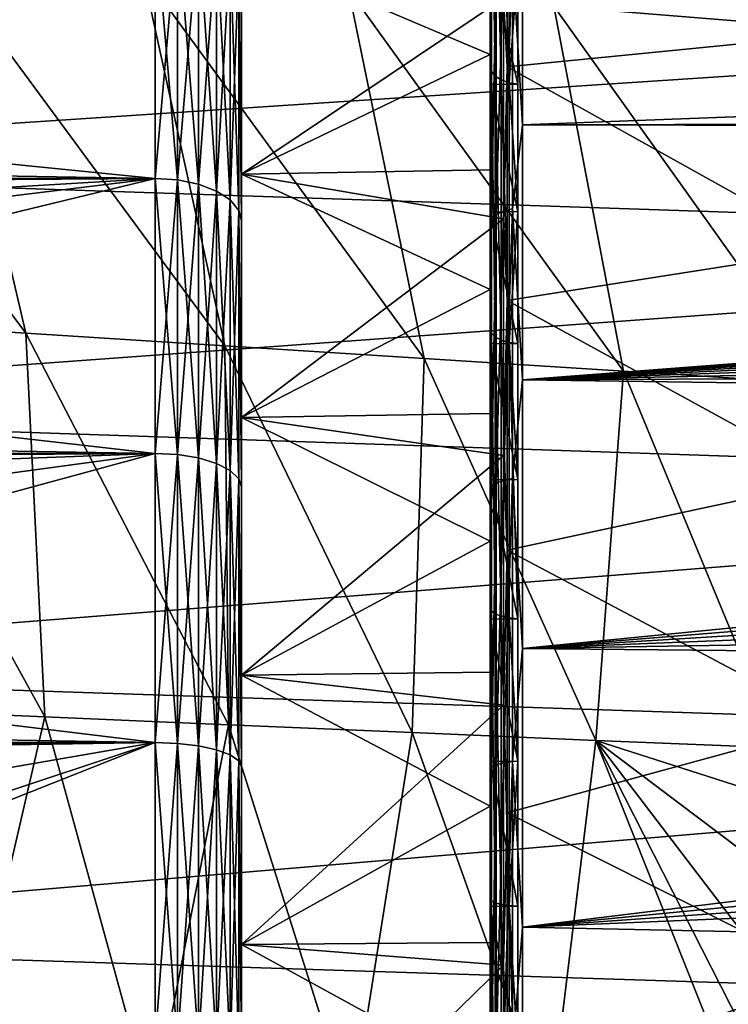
# Model space of a CAD drawing. Header units: metres. Extents: x -160 to 52, y -25 to 25.
# Tile 136 of 168: x -3.45 to 3.11, y 4.6 to 13.72. Entities that reach past the tile are written whole.
import ezdxf

# ---------------------------------------------------------------- set-up
doc = ezdxf.new("R2010")
doc.units = ezdxf.units.M
doc.layers.add('solid_509089_SW0001', color=7, linetype='CONTINUOUS')

msp = doc.modelspace()

# ---------------------------------------------------------------- linework, layer by layer
at = {"layer": 'solid_509089_SW0001'}
for points in [[(1.768738, 16.867477, 181.734558), (3.396418, 13.689639, 184.645828), (1.491148, 13.844373, 174.136017)], [(1.768738, 16.867477, 181.734558), (3.286088, 16.746914, 190.052185), (3.396418, 13.689639, 184.645828)], [(0.912206, 15.480628, 18.243017), (0.912206, 13.239685, 19.929081), (0.9, 13.983571, 19.518625)], [(0.947877, 13.196589, 19.86421), (0.912206, 13.239685, 19.929081), (0.912206, 15.480628, 18.243017)], [(0.947876, 15.430237, 18.183634), (0.947877, 13.196589, 19.86421), (0.912206, 15.480628, 18.243017)], [(1.004104, 13.160827, 19.810379), (0.947877, 13.196589, 19.86421), (0.947876, 15.430237, 18.183634)], [(1.004104, 15.388423, 18.134357), (1.004104, 13.160827, 19.810379), (0.947876, 15.430237, 18.183634)], [(1.004104, 15.388423, 18.134357), (1.076303, 15.358595, 18.099207), (1.076303, 13.135317, 19.77198)], [(1.004104, 15.388423, 18.134357), (1.076303, 13.135317, 19.77198), (1.004104, 13.160827, 19.810379)], [(1.057903, 15.268029, -16.280106), (4.0899, 15.391882, -15.13423), (4.0899, 13.580384, -16.778799)], [(1.158248, 14.25702, 18.949333), (1.076303, 13.135317, 19.77198), (1.076303, 15.358595, 18.099207)], [(1.024543, 13.917835, -17.452791), (1.057903, 15.268029, -16.280106), (1.057903, 13.283013, -17.936445)], [(1.057903, 13.283013, -17.936445), (1.057903, 15.268029, -16.280106), (4.0899, 13.580384, -16.778799)], [(1.107564, 14.312249, 19.99004), (1.2, 12.746806, 21.039938), (1.2, 14.958808, 19.529314)], [(1.2, 14.958808, 19.529314), (1.2, 12.746806, 21.039938), (33.511787, 13.97195, 20.247091)], [(-159.199997, 14.630385, -19.652018), (-2.2, 14.630385, -19.652018), (-2.2, 12.25, -21.217623)], [(-159.199997, 12.25, -21.217623), (-159.199997, 14.630385, -19.652018), (-2.2, 12.25, -21.217623)], [(-9.864516, 13.77882, 20.258186), (-9.724403, 13.001941, 20.765345), (-2.2, 14.630385, 19.652018)], [(-9.724403, 13.001941, 20.765345), (-2.2, 12.25, 21.217623), (-2.2, 14.630385, 19.652018)], [(-1.992945, 12.23637, -21.194016), (-2.2, 12.25, -21.217623), (-2.2, 14.630385, -19.652018)], [(-1.992945, 12.23637, -21.194016), (-2.2, 14.630385, -19.652018), (-1.992945, 14.614107, -19.630154)], [(-1.992945, 14.614107, 19.630154), (-2.2, 14.630385, 19.652018), (-2.2, 12.25, 21.217623)], [(-1.992945, 14.614107, 19.630154), (-2.2, 12.25, 21.217623), (-1.992945, 12.23637, 21.194016)], [(-1.992945, 14.614107, -19.630154), (-1.799819, 14.566319, -19.565964), (-1.799819, 12.196358, -21.124712)], [(-1.992945, 12.23637, -21.194016), (-1.992945, 14.614107, -19.630154), (-1.799819, 12.196358, -21.124712)], [(-1.992945, 14.614107, 19.630154), (-1.992945, 12.23637, 21.194016), (-1.799819, 14.566319, 19.565964)], [(-1.992945, 12.23637, 21.194016), (-1.799819, 12.196358, 21.124712), (-1.799819, 14.566319, 19.565964)], [(-1.799819, 14.566319, -19.565964), (-1.634018, 14.490286, -19.463831), (-1.634018, 12.132694, -21.014444)], [(-1.799819, 12.196358, -21.124712), (-1.799819, 14.566319, -19.565964), (-1.634018, 12.132694, -21.014444)], [(-1.799819, 14.566319, 19.565964), (-1.799819, 12.196358, 21.124712), (-1.634018, 14.490286, 19.463831)], [(-9.861457, 14.462721, 245.303558), (-9.542737, 12.363952, 246.833176), (11.630802, 13.757967, 241.405121)], [(-6.119967, 14.463367, 132.095535), (-3.399103, 10.815187, 141.614471), (-5.244128, 10.931749, 131.297592)], [(-6.119967, 14.463367, 132.095535), (-4.217223, 14.308618, 142.605667), (-3.399103, 10.815187, 141.614471)], [(-1.799819, 12.196358, 21.124712), (-1.634018, 12.132694, 21.014444), (-1.634018, 14.490286, 19.463831)], [(-1.634018, 14.490286, -19.463831), (-1.506866, 14.391197, -19.330732), (-1.506866, 12.049727, -20.870741)], [(-1.634018, 12.132694, -21.014444), (-1.634018, 14.490286, -19.463831), (-1.506866, 12.049727, -20.870741)], [(-1.634018, 14.490286, 19.463831), (-1.634018, 12.132694, 21.014444), (-1.506866, 14.391197, 19.330732)], [(0.9, 13.396189, 17.859016), (0.9, 14.417443, 17.045235), (-1.4, 14.376002, 17.132652)], [(0.9, 14.252543, 18.952682), (0.9, 14.417443, 17.045235), (0.9, 13.396189, 17.859016)], [(-1.634018, 12.132694, 21.014444), (-1.506866, 12.049727, 20.870741), (-1.506866, 14.391197, 19.330732)], [(-1.506866, 14.391197, -19.330732), (-1.427043, 14.27582, -19.175755), (-1.427043, 11.953123, -20.703417)], [(-1.506866, 12.049727, -20.870741), (-1.506866, 14.391197, -19.330732), (-1.427043, 11.953123, -20.703417)], [(-1.506866, 14.391197, 19.330732), (-1.506866, 12.049727, 20.870741), (-1.427043, 14.27582, 19.175755)], [(-1.4, 14.376002, -17.132652), (-1.4, 12.289958, -18.685638), (-1.4, 14.161719, -19.00354)], [(-1.4, 12.289958, 18.685638), (-1.4, 14.376002, 17.132652), (-1.4, 14.16172, 19.00354)], [(1.024543, 13.917835, -17.452791), (-1.4, 12.289958, -18.685638), (-1.4, 14.376002, -17.132652)], [(0.9, 13.396189, 17.859016), (-1.4, 14.376002, 17.132652), (-1.4, 12.289958, 18.685638)], [(1.023817, 11.946703, 21.438892), (1.107564, 11.967433, 21.476095), (1.107564, 14.312249, 19.99004)], [(1.023817, 11.946703, 21.438892), (1.107564, 14.312249, 19.99004), (1.023817, 14.287457, 19.955412)], [(1.107564, 14.312249, 19.99004), (1.107564, 11.967433, 21.476095), (1.2, 12.746806, 21.039938)], [(-4.217223, 14.308618, 142.605667), (-1.554135, 10.698624, 151.931351), (-3.399103, 10.815187, 141.614471)], [(-4.217223, 14.308618, 142.605667), (-2.314467, 14.15387, 153.115784), (-1.554135, 10.698624, 151.931351)], [(-1.506866, 12.049727, 20.870741), (-1.427043, 11.953123, 20.703417), (-1.427043, 14.27582, 19.175755)], [(-1.427043, 14.27582, -19.175755), (-1.4, 14.161719, -19.00354), (-1.4, 11.858169, -20.520084)], [(-1.427043, 11.953123, -20.703417), (-1.427043, 14.27582, -19.175755), (-1.4, 11.858169, -20.520084)], [(-1.427043, 14.27582, 19.175755), (-1.4, 11.85817, 20.520082), (-1.4, 14.16172, 19.00354)], [(-1.427043, 14.27582, 19.175755), (-1.427043, 11.953123, 20.703417), (-1.4, 11.85817, 20.520082)], [(0.9, 14.252543, 18.952682), (1.158248, 13.121789, 19.75243), (1.158248, 14.25702, 18.949333)], [(0.9, 13.117423, 19.755331), (0.9, 14.252543, 18.952682), (0.9, 13.396189, 17.859016)], [(0.9, 13.117423, 19.755331), (1.158248, 13.121789, 19.75243), (0.9, 14.252543, 18.952682)], [(0.95735, 14.248799, 19.901419), (0.914683, 14.20007, 19.833359), (0.914683, 11.873633, 21.307766)], [(0.95735, 11.914379, 21.380888), (0.95735, 14.248799, 19.901419), (0.914683, 11.873633, 21.307766)], [(1.023817, 14.287457, 19.955412), (0.95735, 14.248799, 19.901419), (0.95735, 11.914379, 21.380888)], [(1.023817, 11.946703, 21.438892), (1.023817, 14.287457, 19.955412), (0.95735, 11.914379, 21.380888)], [(1.158248, 14.25702, 18.949333), (1.158248, 13.121789, 19.75243), (1.076303, 13.135317, 19.77198)], [(-2.314467, 14.15387, 153.115784), (0.291066, 10.582062, 162.248199), (-1.554135, 10.698624, 151.931351)], [(-2.314467, 14.15387, 153.115784), (-0.411705, 13.999121, 163.625916), (0.291066, 10.582062, 162.248199)], [(-1.4, 12.289958, 18.685638), (-1.4, 14.16172, 19.00354), (-1.4, 11.85817, 20.520082)], [(-1.4, 12.289958, -18.685638), (-1.4, 11.858169, -20.520084), (-1.4, 14.161719, -19.00354)], [(0.914683, 14.20007, 19.833359), (0.9, 14.156367, 19.750622), (0.9, 11.837881, 21.22154)], [(0.914683, 11.873633, 21.307766), (0.914683, 14.20007, 19.833359), (0.9, 11.837881, 21.22154)], [(0.9, 13.983571, 19.518625), (0.9, 11.837881, 21.22154), (0.9, 14.156367, 19.750622)], [(-0.411705, 13.999121, 163.625916), (2.136335, 10.465501, 172.565048), (0.291066, 10.582062, 162.248199)], [(-0.411705, 13.999121, 163.625916), (1.491148, 13.844373, 174.136017), (2.136335, 10.465501, 172.565048)], [(0.9, 13.983571, 19.518625), (0.9, 11.693027, 20.971193), (0.9, 11.837881, 21.22154)], [(0.912206, 13.239685, 19.929081), (0.9, 11.693027, 20.971193), (0.9, 13.983571, 19.518625)], [(1.2, 12.746806, 21.039938), (33.666878, 12.815843, 20.997957), (33.511787, 13.97195, 20.247091)], [(1.024543, 13.917835, -17.452791), (1.024543, 11.876264, -18.901333), (-1.4, 12.289958, -18.685638)], [(1.024543, 13.917835, -17.452791), (1.057903, 13.283013, -17.936445), (1.024543, 11.876264, -18.901333)], [(1.491148, 13.844373, 174.136017), (3.984539, 10.348959, 182.881516), (2.136335, 10.465501, 172.565048)], [(1.491148, 13.844373, 174.136017), (3.396418, 13.689639, 184.645828), (3.984539, 10.348959, 182.881516)], [(-9.542737, 12.363952, 246.833176), (11.899366, 11.641235, 242.831116), (11.630802, 13.757967, 241.405121)], [(1.057903, 13.283013, -17.936445), (4.0899, 13.580384, -16.778799), (4.0899, 11.594419, -18.207811)], [(0.9, 12.329142, 18.611685), (0.9, 13.396189, 17.859016), (-1.4, 12.289958, 18.685638)], [(0.9, 13.117423, 19.755331), (0.9, 13.396189, 17.859016), (0.9, 12.329142, 18.611685)], [(0.912206, 13.239685, 19.929081), (0.912206, 10.81685, 21.341351), (0.9, 11.693027, 20.971193)], [(0.947877, 10.78164, 21.271883), (0.912206, 10.81685, 21.341351), (0.912206, 13.239685, 19.929081)], [(0.947877, 13.196589, 19.86421), (0.947877, 10.78164, 21.271883), (0.912206, 13.239685, 19.929081)], [(1.024543, 11.876264, -18.901333), (1.057903, 13.283013, -17.936445), (1.057903, 11.119779, -19.352133)], [(1.057903, 11.119779, -19.352133), (1.057903, 13.283013, -17.936445), (4.0899, 11.594419, -18.207811)], [(1.004104, 10.752423, 21.214237), (0.947877, 10.78164, 21.271883), (0.947877, 13.196589, 19.86421)], [(1.004104, 13.160827, 19.810379), (1.004104, 10.752423, 21.214237), (0.947877, 13.196589, 19.86421)], [(1.004104, 13.160827, 19.810379), (1.076303, 13.135317, 19.77198), (1.076303, 10.731581, 21.173117)], [(1.004104, 13.160827, 19.810379), (1.076303, 10.731581, 21.173117), (1.004104, 10.752423, 21.214237)], [(1.158248, 11.94233, 20.487083), (1.076303, 10.731581, 21.173117), (1.076303, 13.135317, 19.77198)], [(1.158248, 13.121789, 19.75243), (1.158248, 11.94233, 20.487083), (1.076303, 13.135317, 19.77198)], [(0.9, 13.117423, 19.755331), (1.158248, 11.94233, 20.487083), (1.158248, 13.121789, 19.75243)], [(0.9, 11.938109, 20.489552), (0.9, 13.117423, 19.755331), (0.9, 12.329142, 18.611685)], [(0.9, 11.938109, 20.489552), (1.158248, 11.94233, 20.487083), (0.9, 13.117423, 19.755331)], [(-9.724403, 13.001941, 20.765345), (-9.589742, 12.197448, 21.247877), (-2.2, 12.25, 21.217623)], [(1.2, 12.746806, 21.039938), (32.434998, 12.768085, 21.027031), (33.666878, 12.815843, 20.997957)], [(1.2, 12.746806, 21.039938), (31.304956, 12.683683, 21.078051), (32.434998, 12.768085, 21.027031)], [(1.107564, 11.967433, 21.476095), (1.2, 10.383676, 22.301105), (1.2, 12.746806, 21.039938)], [(1.2, 12.746806, 21.039938), (1.2, 10.383676, 22.301105), (31.304956, 12.683683, 21.078051)], [(1.2, 10.383676, 22.301105), (30.27556, 12.563008, 21.150198), (31.304956, 12.683683, 21.078051)], [(1.2, 10.383676, 22.301105), (29.336802, 12.412885, 21.238651), (30.27556, 12.563008, 21.150198)], [(1.2, 10.383676, 22.301105), (28.472416, 12.234054, 21.342163), (29.336802, 12.412885, 21.238651)], [(-9.542737, 12.363952, 246.833176), (-9.275874, 10.097981, 248.113937), (11.899366, 11.641235, 242.831116)], [(0.9, 11.219743, 19.300787), (0.9, 12.329142, 18.611685), (-1.4, 12.289958, 18.685638)], [(0.9, 11.938109, 20.489552), (0.9, 12.329142, 18.611685), (0.9, 11.219743, 19.300787)], [(-159.199997, 12.25, -21.217623), (-2.2, 12.25, -21.217623), (-2.2, 9.703955, -22.496294)], [(-159.199997, 9.703955, -22.496294), (-159.199997, 12.25, -21.217623), (-2.2, 9.703955, -22.496294)], [(-9.589742, 12.197448, 21.247877), (-9.528477, 11.80933, 21.466013), (-2.2, 12.25, 21.217623)], [(-9.528477, 11.80933, 21.466013), (-9.460735, 11.364015, 21.70505), (-2.2, 12.25, 21.217623)], [(-9.460735, 11.364015, 21.70505), (-9.338019, 10.516114, 22.128292), (-2.2, 12.25, 21.217623)], [(-9.338019, 10.516114, 22.128292), (-2.2, 9.703955, 22.496294), (-2.2, 12.25, 21.217623)], [(-1.992945, 9.693157, -22.471264), (-2.2, 9.703955, -22.496294), (-2.2, 12.25, -21.217623)], [(-1.992945, 9.693157, -22.471264), (-2.2, 12.25, -21.217623), (-1.992945, 12.23637, -21.194016)], [(-1.992945, 12.23637, 21.194016), (-2.2, 12.25, 21.217623), (-2.2, 9.703955, 22.496294)], [(-1.992945, 12.23637, 21.194016), (-2.2, 9.703955, 22.496294), (-1.992945, 9.693157, 22.471264)], [(-1.992945, 12.23637, -21.194016), (-1.799819, 12.196358, -21.124712), (-1.799819, 9.661461, -22.397785)], [(-1.992945, 9.693157, -22.471264), (-1.992945, 12.23637, -21.194016), (-1.799819, 9.661461, -22.397785)], [(-1.992945, 12.23637, 21.194016), (-1.992945, 9.693157, 22.471264), (-1.799819, 12.196358, 21.124712)], [(-1.4, 12.289958, -18.685638), (-1.4, 10.037259, -19.986235), (-1.4, 11.858169, -20.520084)], [(-1.4, 10.037259, 19.986235), (-1.4, 12.289958, 18.685638), (-1.4, 11.85817, 20.520082)], [(1.024543, 11.876264, -18.901333), (-1.4, 10.037259, -19.986235), (-1.4, 12.289958, -18.685638)], [(0.9, 11.219743, 19.300787), (-1.4, 12.289958, 18.685638), (-1.4, 10.037259, 19.986235)], [(1.2, 10.383676, 22.301105), (27.670261, 12.027897, 21.459024), (28.472416, 12.234054, 21.342163)], [(-1.992945, 9.693157, 22.471264), (-1.799819, 9.661461, 22.397785), (-1.799819, 12.196358, 21.124712)], [(-1.799819, 12.196358, -21.124712), (-1.634018, 12.132694, -21.014444), (-1.634018, 9.61103, -22.28087)], [(-1.799819, 9.661461, -22.397785), (-1.799819, 12.196358, -21.124712), (-1.634018, 9.61103, -22.28087)], [(-1.799819, 12.196358, 21.124712), (-1.799819, 9.661461, 22.397785), (-1.634018, 12.132694, 21.014444)], [(-1.799819, 9.661461, 22.397785), (-1.634018, 9.61103, 22.28087), (-1.634018, 12.132694, 21.014444)], [(-1.634018, 12.132694, -21.014444), (-1.506866, 12.049727, -20.870741), (-1.506866, 9.545307, -22.128508)], [(-1.634018, 9.61103, -22.28087), (-1.634018, 12.132694, -21.014444), (-1.506866, 9.545307, -22.128508)], [(-1.634018, 12.132694, 21.014444), (-1.634018, 9.61103, 22.28087), (-1.506866, 12.049727, 20.870741)], [(-1.634018, 9.61103, 22.28087), (-1.506866, 9.545307, 22.128508), (-1.506866, 12.049727, 20.870741)], [(-1.506866, 12.049727, -20.870741), (-1.427043, 11.953123, -20.703417), (-1.427043, 9.468781, -21.951099)], [(-1.506866, 9.545307, -22.128508), (-1.506866, 12.049727, -20.870741), (-1.427043, 9.468781, -21.951099)], [(-1.506866, 12.049727, 20.870741), (-1.506866, 9.545307, 22.128508), (-1.427043, 11.953123, 20.703417)], [(-1.506866, 9.545307, 22.128508), (-1.427043, 9.468781, 21.951099), (-1.427043, 11.953123, 20.703417)], [(-1.427043, 11.953123, -20.703417), (-1.4, 11.858169, -20.520084), (-1.4, 9.393953, -21.758732)], [(-1.427043, 9.468781, -21.951099), (-1.427043, 11.953123, -20.703417), (-1.4, 9.393953, -21.758732)], [(-1.427043, 11.953123, 20.703417), (-1.4, 9.393954, 21.758732), (-1.4, 11.85817, 20.520082)], [(-1.427043, 11.953123, 20.703417), (-1.427043, 9.468781, 21.951099), (-1.4, 9.393954, 21.758732)], [(0.9, 11.938109, 20.489552), (1.158248, 10.720726, 21.151972), (1.158248, 11.94233, 20.487083)], [(1.023817, 11.946703, 21.438892), (0.95735, 11.914379, 21.380888), (0.957351, 9.428053, 22.587753)], [(1.023817, 9.45363, 22.649033), (1.023817, 11.946703, 21.438892), (0.957351, 9.428053, 22.587753)], [(1.023817, 9.45363, 22.649033), (1.107564, 9.470036, 22.688335), (1.107564, 11.967433, 21.476095)], [(1.023817, 9.45363, 22.649033), (1.107564, 11.967433, 21.476095), (1.023817, 11.946703, 21.438892)], [(1.158248, 11.94233, 20.487083), (1.158248, 10.720726, 21.151972), (1.076303, 10.731581, 21.173117)], [(1.107564, 11.967433, 21.476095), (1.107564, 9.470036, 22.688335), (1.2, 10.383676, 22.301105)], [(1.2, 10.383676, 22.301105), (26.8955, 11.788379, 21.59153), (27.670261, 12.027897, 21.459024)], [(1.024543, 11.876264, -18.901333), (1.024543, 9.685346, -20.112188), (-1.4, 10.037259, -19.986235)], [(-1.4, 10.037259, 19.986235), (-1.4, 11.85817, 20.520082), (-1.4, 9.393954, 21.758732)], [(-1.4, 10.037259, -19.986235), (-1.4, 9.393953, -21.758732), (-1.4, 11.858169, -20.520084)], [(0.9, 10.716967, 21.153816), (0.9, 11.938109, 20.489552), (0.9, 11.219743, 19.300787)], [(0.9, 10.716967, 21.153816), (1.158248, 10.720726, 21.151972), (0.9, 11.938109, 20.489552)], [(0.914683, 11.873633, 21.307766), (0.9, 11.837881, 21.22154), (0.9, 9.3675, 22.421856)], [(0.914683, 9.395809, 22.510506), (0.914683, 11.873633, 21.307766), (0.9, 9.3675, 22.421856)], [(0.95735, 11.914379, 21.380888), (0.914683, 11.873633, 21.307766), (0.914683, 9.395809, 22.510506)], [(0.957351, 9.428053, 22.587753), (0.95735, 11.914379, 21.380888), (0.914683, 9.395809, 22.510506)], [(1.024543, 11.876264, -18.901333), (1.057903, 11.119779, -19.352133), (1.024543, 9.685346, -20.112188)], [(0.9, 11.693027, 20.971193), (0.9, 9.3675, 22.421856), (0.9, 11.837881, 21.22154)], [(1.2, 10.383676, 22.301105), (26.145006, 11.5145, 21.738821), (26.8955, 11.788379, 21.59153)], [(0.9, 11.693027, 20.971193), (0.9, 9.253046, 22.156218), (0.9, 9.3675, 22.421856)], [(0.912206, 10.81685, 21.341351), (0.9, 9.253046, 22.156218), (0.9, 11.693027, 20.971193)], [(-9.275874, 10.097981, 248.113937), (12.122759, 9.373172, 244.01062), (11.899366, 11.641235, 242.831116)], [(1.057903, 11.119779, -19.352133), (4.0899, 11.594419, -18.207811), (4.0899, 9.459499, -19.402906)], [(1.2, 10.383676, 22.301105), (25.412556, 11.204349, 21.900288), (26.145006, 11.5145, 21.738821)], [(0.9, 10.071752, 19.923923), (0.9, 11.219743, 19.300787), (-1.4, 10.037259, 19.986235)], [(0.9, 10.716967, 21.153816), (0.9, 11.219743, 19.300787), (0.9, 10.071752, 19.923923)], [(1.2, 10.383676, 22.301105), (24.705145, 10.860688, 22.072731), (25.412556, 11.204349, 21.900288)], [(1.024543, 9.685346, -20.112188), (1.057903, 11.119779, -19.352133), (1.057903, 8.80735, -20.508171)], [(1.057903, 8.80735, -20.508171), (1.057903, 11.119779, -19.352133), (4.0899, 9.459499, -19.402906)], [(-5.244128, 10.931749, 131.297592), (-3.2228, 7.265052, 138.568253), (-4.923373, 7.338461, 128.973724)], [(-5.244128, 10.931749, 131.297592), (-3.399103, 10.815187, 141.614471), (-3.2228, 7.265052, 138.568253)], [(1.2, 10.383676, 22.301105), (24.025145, 10.484587, 22.253841), (24.705145, 10.860688, 22.072731)], [(-3.399103, 10.815187, 141.614471), (-1.522383, 7.191642, 148.162811), (-3.2228, 7.265052, 138.568253)], [(-3.399103, 10.815187, 141.614471), (-1.554135, 10.698624, 151.931351), (-1.522383, 7.191642, 148.162811)], [(0.912206, 10.81685, 21.341351), (0.912206, 8.245409, 22.460426), (0.9, 9.253046, 22.156218)], [(0.947877, 8.21857, 22.387314), (0.912206, 8.245409, 22.460426), (0.912206, 10.81685, 21.341351)], [(0.947877, 10.78164, 21.271883), (0.947877, 8.21857, 22.387314), (0.912206, 10.81685, 21.341351)], [(1.004104, 8.196298, 22.326647), (0.947877, 8.21857, 22.387314), (0.947877, 10.78164, 21.271883)], [(1.004104, 10.752423, 21.214237), (1.004104, 8.196298, 22.326647), (0.947877, 10.78164, 21.271883)], [(-1.554135, 10.698624, 151.931351), (0.178144, 7.118233, 157.757339), (-1.522383, 7.191642, 148.162811)], [(-1.554135, 10.698624, 151.931351), (0.291066, 10.582062, 162.248199), (0.178144, 7.118233, 157.757339)], [(0.9, 10.716967, 21.153816), (1.158248, 9.462354, 21.744051), (1.158248, 10.720726, 21.151972)], [(0.9, 9.459164, 21.745451), (0.9, 10.716967, 21.153816), (0.9, 10.071752, 19.923923)], [(0.9, 9.459164, 21.745451), (1.158248, 9.462354, 21.744051), (0.9, 10.716967, 21.153816)], [(1.004104, 10.752423, 21.214237), (1.076303, 10.731581, 21.173117), (1.076304, 8.18041, 22.283371)], [(1.004104, 10.752423, 21.214237), (1.076304, 8.18041, 22.283371), (1.004104, 8.196298, 22.326647)], [(1.158248, 8.172765, 22.260857), (1.076304, 8.18041, 22.283371), (1.076303, 10.731581, 21.173117)], [(1.158248, 9.462354, 21.744051), (1.158248, 8.172765, 22.260857), (1.076303, 10.731581, 21.173117)], [(1.158248, 10.720726, 21.151972), (1.158248, 9.462354, 21.744051), (1.076303, 10.731581, 21.173117)], [(0.291066, 10.582062, 162.248199), (1.879613, 7.044828, 167.351761), (0.178144, 7.118233, 157.757339)], [(0.291066, 10.582062, 162.248199), (2.136335, 10.465501, 172.565048), (1.879613, 7.044828, 167.351761)], [(-9.338019, 10.516114, 22.128292), (-9.221837, 9.657396, 22.516321), (-2.2, 9.703955, 22.496294)], [(1.2, 10.383676, 22.301105), (23.377668, 10.079345, 22.440294), (24.025145, 10.484587, 22.253841)], [(2.136335, 10.465501, 172.565048), (3.577482, 6.977776, 176.944153), (1.879613, 7.044828, 167.351761)], [(2.136335, 10.465501, 172.565048), (3.984539, 10.348959, 182.881516), (3.577482, 6.977776, 176.944153)], [(1.107564, 9.470036, 22.688335), (1.2, 7.897433, 23.297867), (1.2, 10.383676, 22.301105)], [(1.2, 10.383676, 22.301105), (1.2, 7.897433, 23.297867), (23.377668, 10.079345, 22.440294)], [(-9.275874, 10.097981, 248.113937), (-9.064476, 7.695453, 249.128494), (12.122759, 9.373172, 244.01062)], [(0.9, 8.889556, 20.478725), (0.9, 10.071752, 19.923923), (-1.4, 10.037259, 19.986235)], [(-1.4, 10.037259, -19.986235), (-1.4, 7.649311, -21.01631), (-1.4, 9.393953, -21.758732)], [(-1.4, 7.649311, 21.01631), (-1.4, 10.037259, 19.986235), (-1.4, 9.393954, 21.758732)], [(1.024543, 9.685346, -20.112188), (-1.4, 7.649311, -21.01631), (-1.4, 10.037259, -19.986235)], [(0.9, 8.889556, 20.478725), (-1.4, 10.037259, 19.986235), (-1.4, 7.649311, 21.01631)], [(0.9, 9.459164, 21.745451), (0.9, 10.071752, 19.923923), (0.9, 8.889556, 20.478725)], [(1.2, 7.897433, 23.297867), (22.765076, 9.647766, 22.629198), (23.377668, 10.079345, 22.440294)], [(-159.199997, 9.703955, -22.496294), (-2.2, 9.703955, -22.496294), (-2.2, 7.026679, -23.470743)], [(-159.199997, 7.026679, -23.470743), (-159.199997, 9.703955, -22.496294), (-2.2, 7.026679, -23.470743)], [(-9.221837, 9.657396, 22.516321), (-9.194205, 9.442945, 22.607096), (-2.2, 9.703955, 22.496294)], [(-9.194205, 9.442945, 22.607096), (-9.110544, 8.764641, 22.878616), (-2.2, 9.703955, 22.496294)], [(-9.110544, 8.764641, 22.878616), (-9.005809, 7.84998, 23.208357), (-2.2, 9.703955, 22.496294)], [(-9.005809, 7.84998, 23.208357), (-2.2, 7.026679, 23.470743), (-2.2, 9.703955, 22.496294)], [(-1.992945, 7.018861, -23.44463), (-2.2, 7.026679, -23.470743), (-2.2, 9.703955, -22.496294)], [(-1.992945, 7.018861, -23.44463), (-2.2, 9.703955, -22.496294), (-1.992945, 9.693157, -22.471264)], [(-1.992945, 9.693157, 22.471264), (-2.2, 9.703955, 22.496294), (-2.2, 7.026679, 23.470743)], [(-1.992945, 9.693157, 22.471264), (-2.2, 7.026679, 23.470743), (-1.992945, 7.018861, 23.44463)], [(-1.992945, 9.693157, -22.471264), (-1.799819, 9.661461, -22.397785), (-1.799819, 6.99591, -23.367966)], [(-1.992945, 7.018861, -23.44463), (-1.992945, 9.693157, -22.471264), (-1.799819, 6.99591, -23.367966)], [(-1.992945, 9.693157, 22.471264), (-1.992945, 7.018861, 23.44463), (-1.799819, 9.661461, 22.397785)], [(1.024543, 9.685346, -20.112188), (1.024543, 7.372633, -21.070129), (-1.4, 7.649311, -21.01631)], [(1.024543, 9.685346, -20.112188), (1.057903, 8.80735, -20.508171), (1.024543, 7.372633, -21.070129)], [(-1.992945, 7.018861, 23.44463), (-1.799819, 6.99591, 23.367966), (-1.799819, 9.661461, 22.397785)], [(-1.799819, 9.661461, -22.397785), (-1.634018, 9.61103, -22.28087), (-1.634018, 6.959392, -23.245989)], [(-1.799819, 6.99591, -23.367966), (-1.799819, 9.661461, -22.397785), (-1.634018, 6.959392, -23.245989)], [(-1.799819, 9.661461, 22.397785), (-1.799819, 6.99591, 23.367966), (-1.634018, 9.61103, 22.28087)], [(-1.799819, 6.99591, 23.367966), (-1.634018, 6.959392, 23.245989), (-1.634018, 9.61103, 22.28087)], [(-1.634018, 9.61103, -22.28087), (-1.506866, 9.545307, -22.128508), (-1.506866, 6.911802, -23.087027)], [(-1.634018, 6.959392, -23.245989), (-1.634018, 9.61103, -22.28087), (-1.506866, 6.911802, -23.087027)], [(-1.634018, 9.61103, 22.28087), (-1.634018, 6.959392, 23.245989), (-1.506866, 9.545307, 22.128508)], [(1.2, 7.897433, 23.297867), (22.18902, 9.191585, 22.8183), (22.765076, 9.647766, 22.629198)], [(-1.634018, 6.959392, 23.245989), (-1.506866, 6.911802, 23.087027), (-1.506866, 9.545307, 22.128508)], [(-1.506866, 9.545307, -22.128508), (-1.427043, 9.468781, -21.951099), (-1.427043, 6.856389, -22.901934)], [(-1.506866, 6.911802, -23.087027), (-1.506866, 9.545307, -22.128508), (-1.427043, 6.856389, -22.901934)], [(-1.506866, 9.545307, 22.128508), (-1.506866, 6.911802, 23.087027), (-1.427043, 9.468781, 21.951099)], [(-1.506866, 6.911802, 23.087027), (-1.427043, 6.856389, 22.901934), (-1.427043, 9.468781, 21.951099)], [(-1.427043, 9.468781, -21.951099), (-1.4, 9.393953, -21.758732), (-1.4, 6.802042, -22.702887)], [(-1.427043, 6.856389, -22.901934), (-1.427043, 9.468781, -21.951099), (-1.4, 6.802042, -22.702887)], [(-1.427043, 9.468781, 21.951099), (-1.4, 6.802043, 22.702885), (-1.4, 9.393954, 21.758732)], [(-1.427043, 9.468781, 21.951099), (-1.427043, 6.856389, 22.901934), (-1.4, 6.802043, 22.702885)], [(-1.4, 7.649311, 21.01631), (-1.4, 9.393954, 21.758732), (-1.4, 6.802043, 22.702885)], [(-1.4, 7.649311, -21.01631), (-1.4, 6.802042, -22.702887), (-1.4, 9.393953, -21.758732)], [(0.9, 9.459164, 21.745451), (1.158248, 8.172765, 22.260857), (1.158248, 9.462354, 21.744051)], [(0.9, 8.169825, 22.261936), (0.9, 9.459164, 21.745451), (0.9, 8.889556, 20.478725)], [(0.9, 8.169825, 22.261936), (1.158248, 8.172765, 22.260857), (0.9, 9.459164, 21.745451)], [(0.914683, 9.395809, 22.510506), (0.9, 9.3675, 22.421856), (0.9, 6.778097, 23.335526)], [(0.914684, 6.798191, 23.426239), (0.914683, 9.395809, 22.510506), (0.9, 6.778097, 23.335526)], [(0.957351, 9.428053, 22.587753), (0.914683, 9.395809, 22.510506), (0.914684, 6.798191, 23.426239)], [(0.957351, 6.82152, 23.506628), (0.957351, 9.428053, 22.587753), (0.914684, 6.798191, 23.426239)], [(1.023817, 9.45363, 22.649033), (0.957351, 9.428053, 22.587753), (0.957351, 6.82152, 23.506628)], [(1.023817, 6.840027, 23.570402), (1.023817, 9.45363, 22.649033), (0.957351, 6.82152, 23.506628)], [(1.023817, 6.840027, 23.570402), (1.107564, 6.851896, 23.611303), (1.107564, 9.470036, 22.688335)], [(1.023817, 6.840027, 23.570402), (1.107564, 9.470036, 22.688335), (1.023817, 9.45363, 22.649033)], [(1.057903, 8.80735, -20.508171), (4.0899, 9.459499, -19.402906), (4.0899, 7.203053, -20.348734)], [(1.107564, 9.470036, 22.688335), (1.107564, 6.851896, 23.611303), (1.2, 7.897433, 23.297867)], [(-9.064476, 7.695453, 249.128494), (12.298531, 6.984492, 244.927856), (12.122759, 9.373172, 244.01062)], [(0.9, 9.253046, 22.156218), (0.9, 6.778097, 23.335526), (0.9, 9.3675, 22.421856)], [(0.9, 9.253046, 22.156218), (0.9, 6.694787, 23.058567), (0.9, 6.778097, 23.335526)], [(0.912206, 8.245409, 22.460426), (0.9, 6.694787, 23.058567), (0.9, 9.253046, 22.156218)], [(1.2, 7.897433, 23.297867), (21.651558, 8.71477, 23.004625), (22.18902, 9.191585, 22.8183)], [(0.9, 7.677061, 20.963423), (0.9, 8.889556, 20.478725), (-1.4, 7.649311, 21.01631)], [(0.9, 8.169825, 22.261936), (0.9, 8.889556, 20.478725), (0.9, 7.677061, 20.963423)], [(1.024543, 7.372633, -21.070129), (1.057903, 8.80735, -20.508171), (1.057903, 6.376752, -21.389051)], [(1.057903, 6.376752, -21.389051), (1.057903, 8.80735, -20.508171), (4.0899, 7.203053, -20.348734)], [(1.2, 7.897433, 23.297867), (21.152424, 8.21868, 23.186489), (21.651558, 8.71477, 23.004625)], [(0.912206, 8.245409, 22.460426), (0.912206, 5.56069, 23.270931), (0.9, 6.694787, 23.058567)], [(0.947877, 5.542589, 23.195181), (0.912206, 5.56069, 23.270931), (0.912206, 8.245409, 22.460426)], [(0.947877, 8.21857, 22.387314), (0.947877, 5.542589, 23.195181), (0.912206, 8.245409, 22.460426)], [(1.004104, 5.527569, 23.132324), (0.947877, 5.542589, 23.195181), (0.947877, 8.21857, 22.387314)], [(1.004104, 8.196298, 22.326647), (1.004104, 5.527569, 23.132324), (0.947877, 8.21857, 22.387314)], [(1.2, 7.897433, 23.297867), (20.691551, 7.704859, 23.362259), (21.152424, 8.21868, 23.186489)], [(0.9, 8.169825, 22.261936), (1.158249, 6.853502, 22.701748), (1.158248, 8.172765, 22.260857)], [(0.9, 6.85083, 22.702528), (0.9, 8.169825, 22.261936), (0.9, 7.677061, 20.963423)], [(0.9, 6.85083, 22.702528), (1.158249, 6.853502, 22.701748), (0.9, 8.169825, 22.261936)], [(1.004104, 8.196298, 22.326647), (1.076304, 8.18041, 22.283371), (1.076304, 5.516855, 23.087486)], [(1.004104, 8.196298, 22.326647), (1.076304, 5.516855, 23.087486), (1.004104, 5.527569, 23.132324)], [(1.158249, 6.853502, 22.701748), (1.076304, 5.516855, 23.087486), (1.076304, 8.18041, 22.283371)], [(1.158248, 8.172765, 22.260857), (1.158249, 6.853502, 22.701748), (1.076304, 8.18041, 22.283371)], [(-9.005809, 7.84998, 23.208357), (-8.914924, 6.972418, 23.486919), (-2.2, 7.026679, 23.470743)], [(1.107564, 6.851896, 23.611303), (1.200001, 5.317556, 24.0184), (1.2, 7.897433, 23.297867)], [(1.2, 7.897433, 23.297867), (1.200001, 5.317556, 24.0184), (20.691551, 7.704859, 23.362259)], [(-9.064476, 7.695453, 249.128494), (-8.911402, 5.188857, 249.863144), (12.298531, 6.984492, 244.927856)], [(0.9, 6.438187, 21.37645), (0.9, 7.677061, 20.963423), (-1.4, 7.649311, 21.01631)], [(0.9, 6.85083, 22.702528), (0.9, 7.677061, 20.963423), (0.9, 6.438187, 21.37645)], [(1.200001, 5.317556, 24.0184), (20.269032, 7.176589, 23.529907), (20.691551, 7.704859, 23.362259)], [(-1.4, 7.649311, -21.01631), (-1.4, 5.157918, -21.762171), (-1.4, 6.802042, -22.702887)], [(-1.4, 5.157918, 21.762171), (-1.4, 7.649311, 21.01631), (-1.4, 6.802043, 22.702885)], [(1.024543, 7.372633, -21.070129), (-1.4, 5.157918, -21.762171), (-1.4, 7.649311, -21.01631)], [(0.9, 6.438187, 21.37645), (-1.4, 7.649311, 21.01631), (-1.4, 5.157918, 21.762171)], [(-4.923373, 7.338461, 128.973724), (-3.2228, 7.265052, 138.568253), (-4.059116, 3.664024, 131.364777)], [(1.024543, 7.372633, -21.070129), (1.024543, 4.967207, -21.763109), (-1.4, 5.157918, -21.762171)], [(1.024543, 7.372633, -21.070129), (1.057903, 6.376752, -21.389051), (1.024543, 4.967207, -21.763109)], [(-3.2228, 7.265052, 138.568253), (-2.221668, 3.623843, 141.787796), (-4.059116, 3.664024, 131.364777)], [(-3.2228, 7.265052, 138.568253), (-1.522383, 7.191642, 148.162811), (-2.221668, 3.623843, 141.787796)], [(1.057903, 6.376752, -21.389051), (4.0899, 7.203053, -20.348734), (4.0899, 4.85407, -21.03314)], [(-1.522383, 7.191642, 148.162811), (-0.384259, 3.583661, 152.210815), (-2.221668, 3.623843, 141.787796)], [(-1.522383, 7.191642, 148.162811), (0.178144, 7.118233, 157.757339), (-0.384259, 3.583661, 152.210815)], [(0.178144, 7.118233, 157.757339), (1.453369, 3.543483, 162.633804), (-0.384259, 3.583661, 152.210815)], [(0.178144, 7.118233, 157.757339), (1.879613, 7.044828, 167.351761), (1.453369, 3.543483, 162.633804)], [(1.200001, 5.317556, 24.0184), (19.884712, 6.635368, 23.688223), (20.269032, 7.176589, 23.529907)], [(-159.199997, 7.026679, -23.470743), (-2.2, 7.026679, -23.470743), (-2.2, 4.25438, -24.12779)], [(-159.199997, 4.25438, -24.12779), (-159.199997, 7.026679, -23.470743), (-2.2, 4.25438, -24.12779)], [(-8.914924, 6.972418, 23.486919), (-8.909687, 6.918915, 23.502737), (-2.2, 7.026679, 23.470743)], [(-8.909687, 6.918915, 23.502737), (-8.814907, 5.884907, 23.782722), (-2.2, 7.026679, 23.470743)], [(-8.814907, 5.884907, 23.782722), (-8.734194, 4.856107, 24.013918), (-2.2, 7.026679, 23.470743)], [(-8.734194, 4.856107, 24.013918), (-8.706034, 4.446114, 24.093195), (-2.2, 7.026679, 23.470743)], [(-8.706034, 4.446114, 24.093195), (-2.2, 4.25438, 24.12779), (-2.2, 7.026679, 23.470743)], [(-1.992945, 4.249647, -24.100945), (-2.2, 4.25438, -24.12779), (-2.2, 7.026679, -23.470743)], [(-1.992945, 4.249647, -24.100945), (-2.2, 7.026679, -23.470743), (-1.992945, 7.018861, -23.44463)], [(-1.992945, 7.018861, 23.44463), (-2.2, 7.026679, 23.470743), (-2.2, 4.25438, 24.12779)], [(-1.992945, 7.018861, 23.44463), (-2.2, 4.25438, 24.12779), (-1.992945, 4.249647, 24.100945)], [(-1.992945, 7.018861, -23.44463), (-1.799819, 6.99591, -23.367966), (-1.799819, 4.235751, -24.022135)], [(-1.992945, 4.249647, -24.100945), (-1.992945, 7.018861, -23.44463), (-1.799819, 4.235751, -24.022135)], [(-1.992945, 7.018861, 23.44463), (-1.992945, 4.249647, 24.100945), (-1.799819, 6.99591, 23.367966)], [(1.879613, 7.044828, 167.351761), (3.287873, 3.510549, 173.043182), (1.453369, 3.543483, 162.633804)], [(1.879613, 7.044828, 167.351761), (3.305268, 4.243971, 173.493011), (3.287873, 3.510549, 173.043182)], [(1.879613, 7.044828, 167.351761), (3.341614, 5.13036, 174.21376), (3.305268, 4.243971, 173.493011)], [(1.879613, 7.044828, 167.351761), (3.397879, 5.899844, 175.060287), (3.341614, 5.13036, 174.21376)], [(1.879613, 7.044828, 167.351761), (3.478906, 6.532685, 176.010025), (3.397879, 5.899844, 175.060287)], [(1.879613, 7.044828, 167.351761), (3.577482, 6.977776, 176.944153), (3.478906, 6.532685, 176.010025)], [(-8.911402, 5.188857, 249.863144), (12.42508, 4.501323, 245.57225), (12.298531, 6.984492, 244.927856)], [(-1.992945, 4.249647, 24.100945), (-1.799819, 4.235751, 24.022135), (-1.799819, 6.99591, 23.367966)], [(-1.799819, 6.99591, -23.367966), (-1.634018, 6.959392, -23.245989), (-1.634018, 4.213641, -23.896744)], [(-1.799819, 4.235751, -24.022135), (-1.799819, 6.99591, -23.367966), (-1.634018, 4.213641, -23.896744)], [(-1.799819, 6.99591, 23.367966), (-1.799819, 4.235751, 24.022135), (-1.634018, 6.959392, 23.245989)], [(-1.799819, 4.235751, 24.022135), (-1.634018, 4.213641, 23.896744), (-1.634018, 6.959392, 23.245989)], [(-1.634018, 6.959392, -23.245989), (-1.506866, 6.911802, -23.087027), (-1.506866, 4.184826, -23.733332)], [(-1.634018, 4.213641, -23.896744), (-1.634018, 6.959392, -23.245989), (-1.506866, 4.184826, -23.733332)], [(-1.634018, 6.959392, 23.245989), (-1.634018, 4.213641, 23.896744), (-1.506866, 6.911802, 23.087027)], [(-1.634018, 4.213641, 23.896744), (-1.506866, 4.184826, 23.733332), (-1.506866, 6.911802, 23.087027)], [(-1.506866, 6.911802, -23.087027), (-1.427043, 6.856389, -22.901934), (-1.427043, 4.151276, -23.543056)], [(-1.506866, 4.184826, -23.733332), (-1.506866, 6.911802, -23.087027), (-1.427043, 4.151276, -23.543056)], [(-1.506866, 6.911802, 23.087027), (-1.506866, 4.184826, 23.733332), (-1.427043, 6.856389, 22.901934)], [(-1.506866, 4.184826, 23.733332), (-1.427043, 4.151276, 23.543056), (-1.427043, 6.856389, 22.901934)], [(-1.427043, 6.856389, -22.901934), (-1.4, 6.802042, -22.702887), (-1.4, 4.11855, -23.339399)], [(-1.427043, 4.151276, -23.543056), (-1.427043, 6.856389, -22.901934), (-1.4, 4.11855, -23.339399)], [(-1.427043, 6.856389, 22.901934), (-1.4, 4.118551, 23.339399), (-1.4, 6.802043, 22.702885)], [(-1.427043, 6.856389, 22.901934), (-1.427043, 4.151276, 23.543056), (-1.4, 4.118551, 23.339399)], [(0.9, 6.85083, 22.702528), (1.158249, 5.511032, 23.06444), (1.158249, 6.853502, 22.701748)], [(0.900001, 5.509006, 23.064905), (0.9, 6.85083, 22.702528), (0.9, 6.438187, 21.37645)], [(0.900001, 5.509006, 23.064905), (1.158249, 5.511032, 23.06444), (0.9, 6.85083, 22.702528)], [(1.023817, 6.840027, 23.570402), (0.957351, 6.82152, 23.506628), (0.957351, 4.128015, 24.125799)], [(1.023818, 4.139214, 24.191254), (1.023817, 6.840027, 23.570402), (0.957351, 4.128015, 24.125799)], [(1.023818, 4.139214, 24.191254), (1.107564, 6.851896, 23.611303), (1.023817, 6.840027, 23.570402)], [(1.023818, 4.139214, 24.191254), (1.107564, 4.146396, 24.233231), (1.107564, 6.851896, 23.611303)], [(1.158249, 6.853502, 22.701748), (1.158249, 5.511032, 23.06444), (1.076304, 5.516855, 23.087486)], [(1.107564, 6.851896, 23.611303), (1.107564, 4.146396, 24.233231), (1.200001, 5.317556, 24.0184)], [(-1.4, 5.157918, 21.762171), (-1.4, 6.802043, 22.702885), (-1.4, 4.118551, 23.339399)], [(-1.4, 5.157918, -21.762171), (-1.4, 4.11855, -23.339399), (-1.4, 6.802042, -22.702887)], [(0.914684, 6.798191, 23.426239), (0.9, 6.778097, 23.335526), (0.900001, 4.101556, 23.951342)], [(0.9, 6.694787, 23.058567), (0.900001, 4.101556, 23.951342), (0.9, 6.778097, 23.335526)], [(0.914684, 4.113897, 24.043293), (0.914684, 6.798191, 23.426239), (0.900001, 4.101556, 23.951342)], [(0.957351, 6.82152, 23.506628), (0.914684, 6.798191, 23.426239), (0.914684, 4.113897, 24.043293)], [(0.957351, 4.128015, 24.125799), (0.957351, 6.82152, 23.506628), (0.914684, 4.113897, 24.043293)], [(0.9, 6.694787, 23.058567), (0.900001, 4.051596, 23.666466), (0.900001, 4.101556, 23.951342)], [(0.912206, 5.56069, 23.270931), (0.900001, 4.051596, 23.666466), (0.9, 6.694787, 23.058567)], [(1.200001, 5.317556, 24.0184), (19.538794, 6.084397, 23.83569), (19.884712, 6.635368, 23.688223)], [(0.9, 5.176983, 21.716396), (0.9, 6.438187, 21.37645), (-1.4, 5.157918, 21.762171)], [(0.900001, 5.509006, 23.064905), (0.9, 6.438187, 21.37645), (0.9, 5.176983, 21.716396)], [(1.024543, 4.967207, -21.763109), (1.057903, 6.376752, -21.389051), (1.057903, 3.860598, -21.982954)], [(1.057903, 3.860598, -21.982954), (1.057903, 6.376752, -21.389051), (4.0899, 4.85407, -21.03314)], [(1.200001, 5.317556, 24.0184), (18.952122, 4.94684, 24.097485), (19.538794, 6.084397, 23.83569)], [(0.912206, 5.56069, 23.270931), (0.912206, 2.799576, 23.76173), (0.900001, 4.051596, 23.666466)], [(0.947877, 2.790462, 23.684383), (0.912206, 2.799576, 23.76173), (0.912206, 5.56069, 23.270931)], [(0.947877, 5.542589, 23.195181), (0.947877, 2.790462, 23.684383), (0.912206, 5.56069, 23.270931)], [(0.900001, 4.14875, 23.347967), (0.900001, 5.509006, 23.064905), (0.9, 5.176983, 21.716396)], [(0.900001, 5.509006, 23.064905), (1.158249, 4.150105, 23.347729), (1.158249, 5.511032, 23.06444)], [(0.900001, 4.14875, 23.347967), (1.158249, 4.150105, 23.347729), (0.900001, 5.509006, 23.064905)], [(1.004104, 2.782901, 23.620201), (0.947877, 2.790462, 23.684383), (0.947877, 5.542589, 23.195181)], [(1.004104, 5.527569, 23.132324), (1.004104, 2.782901, 23.620201), (0.947877, 5.542589, 23.195181)], [(1.004104, 5.527569, 23.132324), (1.076304, 5.516855, 23.087486), (1.076304, 2.777507, 23.574417)], [(1.004104, 5.527569, 23.132324), (1.076304, 2.777507, 23.574417), (1.004104, 2.782901, 23.620201)], [(1.158249, 2.775066, 23.550772), (1.076304, 2.777507, 23.574417), (1.076304, 5.516855, 23.087486)], [(1.158249, 4.150105, 23.347729), (1.158249, 2.775066, 23.550772), (1.076304, 5.516855, 23.087486)], [(1.158249, 5.511032, 23.06444), (1.158249, 4.150105, 23.347729), (1.076304, 5.516855, 23.087486)], [(1.107564, 4.146396, 24.233231), (1.200001, 2.674634, 24.454168), (1.200001, 5.317556, 24.0184)], [(1.200001, 5.317556, 24.0184), (1.200001, 2.674634, 24.454168), (18.952122, 4.94684, 24.097485)], [(-8.911402, 5.188857, 249.863144), (-8.818721, 2.612091, 250.307938), (12.42508, 4.501323, 245.57225)], [(0.900001, 3.898259, 21.981949), (0.9, 5.176983, 21.716396), (-1.4, 5.157918, 21.762171)], [(-1.4, 5.157918, -21.762171), (-1.4, 2.596243, -22.213863), (-1.4, 4.11855, -23.339399)], [(-1.4, 2.596243, 22.213863), (-1.4, 5.157918, 21.762171), (-1.4, 4.118551, 23.339399)], [(1.024543, 4.967207, -21.763109), (-1.4, 2.596243, -22.213863), (-1.4, 5.157918, -21.762171)], [(0.900001, 3.898259, 21.981949), (-1.4, 5.157918, 21.762171), (-1.4, 2.596243, 22.213863)], [(0.900001, 4.14875, 23.347967), (0.9, 5.176983, 21.716396), (0.900001, 3.898259, 21.981949)], [(1.024543, 4.967207, -21.763109), (1.024543, 2.499318, -22.182413), (-1.4, 2.596243, -22.213863)], [(1.024543, 4.967207, -21.763109), (1.057903, 3.860598, -21.982954), (1.024543, 2.499318, -22.182413)], [(1.200001, 2.674634, 24.454168), (18.498669, 3.761761, 24.310678), (18.952122, 4.94684, 24.097485)], [(1.057903, 3.860598, -21.982954), (4.0899, 4.85407, -21.03314), (4.0899, 2.442726, -21.447332)]]:
    msp.add_3dface(points, dxfattribs=at)

doc.saveas('drawing.dxf')
